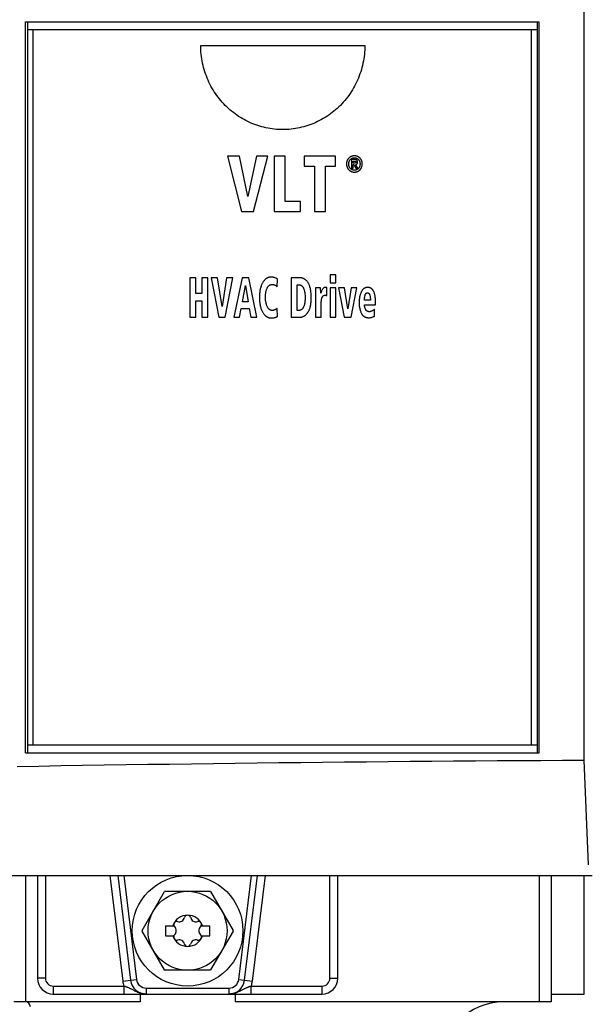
# Model space of a CAD drawing. Extents: x 0 to 841, y 0 to 594.
# Tile 8 of 66: x 114 to 150, y 239 to 301. Entities that reach past the tile are written whole.
import ezdxf

# ---------------------------------------------------------------- set-up
doc = ezdxf.new("R2010")
doc.units = 0
doc.header["$LTSCALE"] = 46.255
doc.layers.get('0').update_dxf_attribs({"linetype": 'CONTINUOUS'})

msp = doc.modelspace()

# ---------------------------------------------------------------- linework, layer by layer
at = {"color": 7, "linetype": 'CONTINUOUS'}
for p, q in [((149.66, 254.515), (149.66, 366.222)), ((114.32, 254.972), (114.32, 301.222)), ((114.32, 301.222), (146.82, 301.222)), ((114.429, 301.222), (114.429, 254.972)), ((146.716, 254.972), (146.716, 301.222)), ((146.82, 254.972), (146.82, 301.222)), ((114.429, 300.735), (146.716, 300.735)), ((114.803, 255.459), (114.803, 300.735)), ((146.335, 255.459), (146.335, 300.735)), ((125.401, 299.722), (135.785, 299.722)), ((127.854, 292.722), (127.104, 292.722)), ((127.104, 292.722), (127.99, 289.222)), ((128.379, 290.167), (127.854, 292.722)), ((128.923, 292.722), (128.379, 290.167)), ((128.74, 289.222), (129.639, 292.722)), ((129.639, 292.722), (128.923, 292.722)), ((130.735, 292.722), (130.041, 292.722)), ((130.041, 292.722), (130.041, 289.222)), ((130.735, 289.851), (130.735, 292.722)), ((133.938, 292.722), (131.947, 292.722)), ((131.947, 292.722), (131.947, 292.09)), ((133.938, 292.09), (133.938, 292.722)), ((131.947, 292.09), (132.595, 292.09)), ((132.595, 292.09), (132.595, 289.222)), ((133.289, 292.09), (133.938, 292.09)), ((133.289, 289.222), (133.289, 292.09)), ((135.125, 292.503), (134.932, 292.503)), ((134.932, 292.503), (134.932, 291.948)), ((135.042, 292.409), (135.114, 292.409)), ((135.042, 292.277), (135.042, 292.409)), ((135.138, 292.277), (135.042, 292.277)), ((135.042, 292.184), (135.091, 292.184)), ((135.042, 291.948), (135.042, 292.184)), ((135.091, 292.184), (135.211, 291.948)), ((135.339, 291.948), (135.203, 292.189)), ((134.932, 291.948), (135.042, 291.948)), ((135.211, 291.948), (135.339, 291.948)), ((131.722, 289.851), (130.735, 289.851)), ((131.722, 289.222), (131.722, 289.851)), ((127.99, 289.222), (128.74, 289.222)), ((130.041, 289.222), (131.722, 289.222)), ((132.595, 289.222), (133.289, 289.222)), ((125.091, 285.022), (124.72, 285.022)), ((124.72, 285.022), (124.72, 282.522)), ((125.091, 284.025), (125.091, 285.022)), ((125.852, 285.022), (125.481, 285.022)), ((125.481, 285.022), (125.481, 284.025)), ((125.852, 282.522), (125.852, 285.022)), ((126.47, 285.022), (126.069, 285.022)), ((126.069, 285.022), (126.542, 282.522)), ((126.75, 283.197), (126.47, 285.022)), ((127.041, 285.022), (126.75, 283.197)), ((126.943, 282.522), (127.423, 285.022)), ((127.423, 285.022), (127.041, 285.022)), ((128.029, 285.022), (127.501, 282.522)), ((128.439, 285.022), (128.029, 285.022)), ((128.949, 282.522), (128.439, 285.022)), ((130.231, 284.455), (130.249, 284.943)), ((131.686, 285.022), (131.122, 285.022)), ((131.122, 285.022), (131.122, 282.522)), ((133.95, 285.209), (133.593, 285.209)), ((133.593, 285.209), (133.593, 284.709)), ((133.593, 284.709), (133.95, 284.709)), ((133.95, 284.709), (133.95, 285.209)), ((125.481, 284.025), (125.091, 284.025)), ((128.039, 283.502), (128.233, 284.543)), ((128.233, 284.543), (128.396, 283.502)), ((131.493, 284.585), (131.589, 284.585)), ((131.493, 282.958), (131.493, 284.585)), ((132.983, 284.389), (132.656, 284.389)), ((132.666, 283.998), (132.666, 282.522)), ((132.994, 284.051), (132.983, 284.389)), ((133.379, 284.417), (133.328, 284.417)), ((133.379, 283.893), (133.379, 284.417)), ((133.95, 284.389), (133.593, 284.389)), ((133.593, 284.389), (133.593, 282.522)), ((133.95, 282.522), (133.95, 284.389)), ((134.491, 284.389), (134.118, 284.389)), ((134.118, 284.389), (134.486, 282.522)), ((134.71, 283.055), (134.491, 284.389)), ((134.93, 284.389), (134.71, 283.055)), ((134.91, 282.522), (135.281, 284.389)), ((135.281, 284.389), (134.93, 284.389)), ((125.091, 283.561), (125.481, 283.561)), ((125.091, 282.522), (125.091, 283.561)), ((125.481, 283.561), (125.481, 282.522)), ((128.396, 283.502), (128.039, 283.502)), ((133.023, 282.522), (133.023, 283.356)), ((136.138, 283.612), (135.766, 283.612)), ((136.465, 283.306), (136.465, 283.44)), ((127.861, 282.522), (127.97, 283.08)), ((127.97, 283.08), (128.469, 283.08)), ((128.469, 283.08), (128.567, 282.522)), ((130.254, 282.567), (130.24, 283.09)), ((131.611, 282.958), (131.493, 282.958)), ((135.766, 283.306), (136.465, 283.306)), ((136.402, 282.599), (136.394, 283.026)), ((124.72, 282.522), (125.091, 282.522)), ((125.481, 282.522), (125.852, 282.522)), ((126.542, 282.522), (126.943, 282.522)), ((127.501, 282.522), (127.861, 282.522)), ((128.567, 282.522), (128.949, 282.522)), ((131.122, 282.522), (131.639, 282.522)), ((132.666, 282.522), (133.023, 282.522)), ((133.593, 282.522), (133.95, 282.522)), ((134.486, 282.522), (134.91, 282.522)), ((146.716, 255.459), (114.429, 255.459)), ((114.32, 254.972), (146.82, 254.972)), ((149.939, 247.897), (149.66, 254.515)), ((84.795, 247.222), (150.18, 247.222)), ((115.07, 247.222), (115.07, 240.722)), ((120.149, 247.222), (120.962, 240.6)), ((128.177, 240.6), (128.991, 247.222)), ((134.07, 240.722), (134.07, 247.222)), ((147.57, 247.222), (147.57, 239.222)), ((149.67, 239.722), (149.67, 247.222)), ((121.695, 243.742), (123.114, 246.201)), ((123.15, 246.222), (125.989, 246.222)), ((126.025, 246.201), (127.445, 243.742)), ((123.114, 241.242), (121.695, 243.701)), ((123.17, 244.034), (123.706, 244.034)), ((123.17, 244.034), (123.17, 243.409)), ((125.433, 244.034), (125.97, 244.034)), ((125.97, 243.409), (125.97, 244.034)), ((127.445, 243.701), (126.025, 241.242)), ((123.17, 243.409), (123.706, 243.409)), ((125.433, 243.409), (125.97, 243.409)), ((125.989, 241.222), (123.15, 241.222)), ((121.57, 239.222), (113.57, 239.222)), ((116.07, 239.722), (133.07, 239.722)), ((121.57, 239.722), (121.57, 239.222)), ((127.57, 239.722), (127.57, 239.222)), ((147.57, 239.222), (127.57, 239.222)), ((147.57, 239.722), (149.67, 239.722))]:
    msp.add_line(p, q, dxfattribs=at)
at = {"color": 9, "linetype": 'CONTINUOUS'}
for p, q in [((114.32, 247.222), (114.32, 239.222)), ((115.57, 247.222), (115.57, 240.722)), ((119.645, 247.222), (120.466, 240.539)), ((120.527, 247.222), (121.334, 240.646)), ((127.805, 240.646), (128.613, 247.222)), ((128.674, 240.539), (129.494, 247.222)), ((133.57, 240.722), (133.57, 247.222)), ((146.82, 247.222), (146.82, 239.222)), ((115.57, 240.722), (115.07, 240.722)), ((120.466, 240.539), (121.334, 240.646)), ((127.805, 240.646), (128.674, 240.539)), ((133.57, 240.722), (134.07, 240.722)), ((116.07, 240.222), (120.54, 240.222)), ((116.07, 240.222), (116.07, 239.722)), ((120.54, 240.222), (120.54, 239.722)), ((121.954, 240.097), (127.185, 240.097)), ((121.954, 240.097), (121.954, 239.722)), ((127.185, 240.097), (127.185, 239.722)), ((128.599, 240.222), (133.07, 240.222)), ((128.599, 239.722), (128.599, 240.222)), ((133.07, 240.222), (133.07, 239.722))]:
    msp.add_line(p, q, dxfattribs=at)
at = {"color": 7, "linetype": 'CONTINUOUS'}
for points in [[(135.785, 299.722), (135.783, 299.58), (135.778, 299.439), (135.769, 299.297), (135.756, 299.156), (135.739, 299.016), (135.719, 298.876), (135.696, 298.736), (135.668, 298.598), (135.637, 298.46), (135.603, 298.323), (135.565, 298.187), (135.524, 298.052), (135.479, 297.919), (135.43, 297.787), (135.379, 297.656), (135.324, 297.527), (135.266, 297.399), (135.204, 297.274), (135.14, 297.149), (135.072, 297.027), (135.001, 296.907), (134.927, 296.789), (134.85, 296.673), (134.771, 296.559), (134.688, 296.447), (134.603, 296.338), (134.515, 296.231), (134.424, 296.127), (134.331, 296.025), (134.235, 295.926), (134.137, 295.83), (134.037, 295.736), (133.934, 295.645), (133.829, 295.557), (133.722, 295.472), (133.613, 295.39), (133.502, 295.31), (133.389, 295.234), (133.275, 295.161), (133.158, 295.091), (133.04, 295.025), (132.921, 294.961), (132.799, 294.901), (132.677, 294.844), (132.553, 294.79), (132.428, 294.74), (132.302, 294.693), (132.174, 294.649), (132.046, 294.609), (131.917, 294.572), (131.787, 294.539), (131.656, 294.509), (131.525, 294.482), (131.393, 294.46), (131.26, 294.44), (131.127, 294.424), (130.994, 294.412), (130.86, 294.403), (130.727, 294.398), (130.593, 294.396), (130.459, 294.398), (130.325, 294.403), (130.192, 294.412), (130.058, 294.424), (129.926, 294.44), (129.793, 294.46), (129.661, 294.482), (129.53, 294.509), (129.399, 294.539), (129.269, 294.572), (129.14, 294.609), (129.011, 294.649), (128.884, 294.693), (128.758, 294.74), (128.633, 294.79), (128.509, 294.844), (128.386, 294.901), (128.265, 294.961), (128.146, 295.025), (128.028, 295.091), (127.911, 295.161), (127.796, 295.234), (127.684, 295.31), (127.573, 295.39), (127.464, 295.472), (127.357, 295.557), (127.252, 295.645), (127.149, 295.736), (127.049, 295.83), (126.951, 295.926), (126.855, 296.025), (126.762, 296.127), (126.671, 296.231), (126.583, 296.338), (126.498, 296.447), (126.415, 296.559), (126.336, 296.673), (126.259, 296.789), (126.185, 296.907), (126.114, 297.027), (126.047, 297.149), (125.982, 297.274), (125.92, 297.399), (125.862, 297.527), (125.807, 297.656), (125.756, 297.787), (125.707, 297.919), (125.662, 298.052), (125.621, 298.187), (125.583, 298.323), (125.549, 298.46), (125.518, 298.598), (125.491, 298.736), (125.467, 298.876), (125.447, 299.016), (125.43, 299.156), (125.417, 299.297), (125.408, 299.439), (125.403, 299.58), (125.401, 299.722)], [(135.125, 292.737), (135.099, 292.737), (135.074, 292.735), (135.05, 292.732), (135.027, 292.729), (135.005, 292.724), (134.983, 292.718), (134.962, 292.712), (134.941, 292.704), (134.921, 292.696), (134.901, 292.686), (134.882, 292.676), (134.863, 292.665), (134.844, 292.652), (134.826, 292.638), (134.807, 292.623), (134.789, 292.607), (134.771, 292.59)], [(135.48, 292.589), (135.464, 292.606), (135.447, 292.621), (135.43, 292.635), (135.413, 292.648), (135.395, 292.66), (135.378, 292.671), (135.36, 292.681), (135.341, 292.691), (135.322, 292.699), (135.303, 292.707), (135.283, 292.714), (135.262, 292.72), (135.241, 292.725), (135.22, 292.729), (135.197, 292.733), (135.174, 292.735), (135.15, 292.737), (135.125, 292.737)], [(134.771, 292.59), (134.754, 292.571), (134.738, 292.553), (134.724, 292.534), (134.71, 292.516), (134.698, 292.496), (134.687, 292.477), (134.676, 292.457), (134.667, 292.437), (134.658, 292.416), (134.651, 292.394), (134.644, 292.372), (134.638, 292.35), (134.633, 292.326), (134.629, 292.302), (134.626, 292.276), (134.624, 292.25), (134.624, 292.222)], [(134.624, 292.222), (134.624, 292.195), (134.626, 292.169), (134.629, 292.144), (134.633, 292.12), (134.638, 292.096), (134.644, 292.074), (134.651, 292.052), (134.658, 292.03), (134.667, 292.009), (134.676, 291.989), (134.686, 291.969), (134.698, 291.95), (134.71, 291.931), (134.723, 291.912), (134.738, 291.893), (134.753, 291.875), (134.77, 291.857)], [(134.767, 292.222), (134.768, 292.247), (134.77, 292.27), (134.772, 292.293), (134.776, 292.313), (134.78, 292.333), (134.785, 292.352), (134.79, 292.37), (134.797, 292.388), (134.804, 292.404), (134.811, 292.42), (134.819, 292.436), (134.828, 292.451), (134.838, 292.465), (134.848, 292.479), (134.859, 292.493), (134.871, 292.506)], [(134.871, 291.938), (134.859, 291.951), (134.848, 291.965), (134.838, 291.979), (134.828, 291.993), (134.819, 292.008), (134.811, 292.024), (134.804, 292.04), (134.797, 292.056), (134.79, 292.073), (134.785, 292.092), (134.78, 292.111), (134.776, 292.13), (134.772, 292.151), (134.77, 292.174), (134.768, 292.197), (134.767, 292.222)], [(134.871, 292.506), (134.884, 292.52), (134.898, 292.532), (134.912, 292.544), (134.926, 292.554), (134.94, 292.564), (134.954, 292.573), (134.969, 292.58), (134.984, 292.587), (134.999, 292.593), (135.015, 292.599), (135.032, 292.604), (135.049, 292.607), (135.066, 292.611), (135.085, 292.613), (135.104, 292.614), (135.125, 292.615)], [(135.114, 292.409), (135.128, 292.409), (135.141, 292.408), (135.153, 292.406), (135.165, 292.404), (135.175, 292.402), (135.185, 292.399)], [(135.125, 292.615), (135.144, 292.614), (135.162, 292.613), (135.18, 292.611), (135.197, 292.608), (135.213, 292.605), (135.229, 292.601), (135.244, 292.596), (135.259, 292.59), (135.273, 292.584), (135.287, 292.577), (135.301, 292.569), (135.314, 292.561), (135.328, 292.552), (135.341, 292.541), (135.354, 292.53), (135.367, 292.518), (135.379, 292.505)], [(135.277, 292.467), (135.269, 292.472), (135.26, 292.476), (135.251, 292.481), (135.241, 292.485), (135.229, 292.489), (135.216, 292.493), (135.202, 292.496), (135.186, 292.499), (135.168, 292.501), (135.148, 292.502), (135.125, 292.503)], [(135.195, 292.29), (135.191, 292.288), (135.186, 292.285), (135.18, 292.283), (135.174, 292.281), (135.167, 292.28), (135.159, 292.278), (135.149, 292.277), (135.138, 292.277)], [(135.185, 292.399), (135.189, 292.398), (135.193, 292.396), (135.196, 292.394), (135.199, 292.392), (135.202, 292.39), (135.204, 292.388), (135.207, 292.385), (135.209, 292.383), (135.211, 292.38), (135.213, 292.376), (135.214, 292.373), (135.216, 292.369), (135.217, 292.365), (135.218, 292.36), (135.219, 292.354), (135.219, 292.348)], [(135.219, 292.348), (135.219, 292.34), (135.218, 292.333), (135.218, 292.326), (135.216, 292.321), (135.215, 292.316), (135.213, 292.312), (135.212, 292.308), (135.21, 292.304), (135.208, 292.301), (135.206, 292.299), (135.203, 292.296), (135.201, 292.294), (135.198, 292.292), (135.195, 292.29)], [(135.203, 292.189), (135.214, 292.19), (135.223, 292.192), (135.233, 292.195), (135.241, 292.197), (135.25, 292.201), (135.257, 292.204), (135.265, 292.208), (135.272, 292.213), (135.279, 292.217), (135.286, 292.223), (135.293, 292.229)], [(135.329, 292.336), (135.329, 292.352), (135.328, 292.365), (135.326, 292.377), (135.324, 292.388), (135.322, 292.398), (135.319, 292.407), (135.316, 292.416), (135.313, 292.423), (135.309, 292.43), (135.306, 292.437), (135.302, 292.442), (135.297, 292.448), (135.292, 292.453), (135.288, 292.458), (135.282, 292.462), (135.277, 292.467)], [(135.293, 292.229), (135.297, 292.233), (135.301, 292.238), (135.305, 292.243), (135.309, 292.249), (135.313, 292.255), (135.316, 292.262), (135.319, 292.27), (135.322, 292.278), (135.324, 292.287), (135.326, 292.298), (135.328, 292.309), (135.329, 292.322), (135.329, 292.336)], [(135.379, 292.505), (135.391, 292.492), (135.402, 292.478), (135.412, 292.464), (135.422, 292.45), (135.43, 292.435), (135.439, 292.419), (135.446, 292.403), (135.453, 292.387), (135.459, 292.369), (135.464, 292.351), (135.469, 292.332), (135.473, 292.312), (135.476, 292.292), (135.479, 292.269), (135.48, 292.246), (135.481, 292.222)], [(135.481, 292.222), (135.48, 292.197), (135.479, 292.174), (135.476, 292.151), (135.473, 292.13), (135.469, 292.111), (135.464, 292.092), (135.459, 292.074), (135.453, 292.056), (135.446, 292.04), (135.438, 292.024), (135.43, 292.008), (135.422, 291.993), (135.412, 291.979), (135.402, 291.965), (135.391, 291.952), (135.38, 291.939)], [(135.624, 292.222), (135.624, 292.25), (135.622, 292.276), (135.619, 292.301), (135.615, 292.326), (135.611, 292.349), (135.605, 292.372), (135.599, 292.394), (135.591, 292.415), (135.583, 292.436), (135.574, 292.457), (135.563, 292.477), (135.552, 292.496), (135.54, 292.515), (135.527, 292.534), (135.513, 292.553), (135.497, 292.571), (135.48, 292.589)], [(135.481, 291.857), (135.498, 291.875), (135.513, 291.893), (135.528, 291.912), (135.541, 291.931), (135.553, 291.95), (135.564, 291.97), (135.574, 291.989), (135.583, 292.01), (135.591, 292.031), (135.599, 292.052), (135.605, 292.074), (135.611, 292.097), (135.616, 292.12), (135.619, 292.144), (135.622, 292.169), (135.624, 292.195), (135.624, 292.222)], [(134.77, 291.857), (134.787, 291.84), (134.805, 291.824), (134.822, 291.809), (134.84, 291.796), (134.858, 291.784), (134.876, 291.773), (134.894, 291.762), (134.912, 291.753), (134.931, 291.745), (134.95, 291.737), (134.97, 291.73), (134.99, 291.724), (135.011, 291.719), (135.032, 291.715), (135.054, 291.712), (135.076, 291.709), (135.1, 291.708), (135.125, 291.707)], [(135.125, 291.828), (135.104, 291.829), (135.085, 291.83), (135.067, 291.832), (135.049, 291.836), (135.033, 291.839), (135.016, 291.844), (135, 291.85), (134.985, 291.856), (134.97, 291.863), (134.955, 291.871), (134.941, 291.879), (134.926, 291.889), (134.912, 291.9), (134.898, 291.911), (134.884, 291.924), (134.871, 291.938)], [(135.38, 291.939), (135.367, 291.925), (135.354, 291.913), (135.34, 291.902), (135.327, 291.892), (135.314, 291.882), (135.3, 291.874), (135.286, 291.866), (135.272, 291.859), (135.258, 291.853), (135.243, 291.847), (135.228, 291.842), (135.212, 291.838), (135.196, 291.835), (135.179, 291.832), (135.162, 291.83), (135.144, 291.829), (135.125, 291.828)], [(135.125, 291.707), (135.15, 291.708), (135.174, 291.709), (135.197, 291.712), (135.22, 291.715), (135.242, 291.72), (135.263, 291.725), (135.283, 291.731), (135.303, 291.738), (135.322, 291.745), (135.341, 291.754), (135.36, 291.763), (135.378, 291.774), (135.396, 291.785), (135.413, 291.797), (135.431, 291.81), (135.448, 291.825), (135.465, 291.84), (135.481, 291.857)], [(129.356, 284.768), (129.339, 284.744), (129.322, 284.717), (129.304, 284.687), (129.287, 284.655), (129.27, 284.619), (129.253, 284.58), (129.235, 284.536), (129.218, 284.488), (129.201, 284.435), (129.184, 284.375)], [(129.83, 285.066), (129.81, 285.066), (129.79, 285.065), (129.77, 285.062), (129.751, 285.059), (129.731, 285.055), (129.712, 285.05), (129.692, 285.044), (129.672, 285.037), (129.652, 285.029), (129.632, 285.02), (129.611, 285.009), (129.591, 284.997), (129.57, 284.984), (129.548, 284.969), (129.526, 284.952), (129.504, 284.933), (129.481, 284.912), (129.457, 284.889), (129.433, 284.864), (129.408, 284.835), (129.382, 284.803), (129.356, 284.768)], [(129.609, 284.381), (129.622, 284.405), (129.635, 284.427), (129.648, 284.447), (129.661, 284.465), (129.674, 284.482), (129.687, 284.496), (129.699, 284.51), (129.712, 284.522), (129.725, 284.533), (129.738, 284.542), (129.75, 284.551), (129.763, 284.559), (129.776, 284.566), (129.79, 284.573), (129.803, 284.578), (129.817, 284.583), (129.831, 284.587), (129.845, 284.591), (129.86, 284.593), (129.875, 284.595), (129.891, 284.596), (129.907, 284.597)], [(129.991, 285.055), (129.958, 285.059), (129.922, 285.063), (129.88, 285.065), (129.83, 285.066)], [(129.907, 284.597), (129.934, 284.596), (129.958, 284.595), (129.98, 284.592), (130, 284.589), (130.018, 284.586), (130.034, 284.582), (130.05, 284.577), (130.064, 284.572), (130.077, 284.567), (130.09, 284.561), (130.101, 284.555), (130.112, 284.548)], [(130.108, 285.022), (130.089, 285.029), (130.07, 285.036), (130.05, 285.042), (130.031, 285.047), (130.011, 285.051), (129.991, 285.055)], [(130.249, 284.943), (130.24, 284.951), (130.228, 284.959), (130.214, 284.968), (130.196, 284.979), (130.173, 284.991), (130.144, 285.005), (130.108, 285.022)], [(132.176, 284.742), (132.152, 284.773), (132.129, 284.801), (132.106, 284.827), (132.083, 284.85), (132.06, 284.871), (132.038, 284.891), (132.016, 284.908), (131.995, 284.924), (131.973, 284.939), (131.952, 284.952), (131.931, 284.963), (131.909, 284.974), (131.888, 284.983), (131.866, 284.992), (131.845, 284.999), (131.823, 285.005), (131.801, 285.01), (131.779, 285.015), (131.756, 285.018), (131.733, 285.02), (131.71, 285.022), (131.686, 285.022)], [(132.393, 283.75), (132.391, 283.863), (132.387, 283.965), (132.381, 284.057), (132.373, 284.139), (132.363, 284.213), (132.352, 284.28), (132.34, 284.341), (132.327, 284.396), (132.314, 284.447), (132.3, 284.492), (132.285, 284.534), (132.271, 284.572), (132.255, 284.607), (132.24, 284.639), (132.224, 284.668), (132.208, 284.695), (132.192, 284.719), (132.176, 284.742)], [(129.184, 284.375), (129.172, 284.326), (129.161, 284.273), (129.15, 284.216), (129.141, 284.156), (129.133, 284.091), (129.126, 284.022), (129.121, 283.947), (129.118, 283.868), (129.117, 283.783)], [(129.498, 283.775), (129.499, 283.849), (129.502, 283.918), (129.506, 283.98), (129.513, 284.037), (129.52, 284.089), (129.528, 284.136), (129.538, 284.18), (129.548, 284.22), (129.559, 284.258), (129.571, 284.292), (129.583, 284.324), (129.596, 284.353), (129.609, 284.381)], [(130.112, 284.548), (130.145, 284.526), (130.17, 284.508), (130.191, 284.492), (130.207, 284.478), (130.22, 284.466), (130.231, 284.455)], [(131.589, 284.585), (131.608, 284.584), (131.627, 284.583), (131.644, 284.581), (131.661, 284.578), (131.677, 284.574), (131.692, 284.57), (131.707, 284.564), (131.722, 284.559), (131.736, 284.552), (131.75, 284.545), (131.763, 284.537), (131.777, 284.528), (131.79, 284.518), (131.803, 284.508), (131.815, 284.496), (131.828, 284.483), (131.84, 284.47), (131.852, 284.455), (131.864, 284.438), (131.876, 284.42), (131.888, 284.4), (131.9, 284.378), (131.912, 284.354), (131.923, 284.328), (131.934, 284.299), (131.945, 284.266), (131.955, 284.231), (131.965, 284.191), (131.975, 284.147), (131.983, 284.098), (131.991, 284.043), (131.998, 283.981), (132.003, 283.913), (132.006, 283.835), (132.007, 283.748)], [(132.656, 284.389), (132.659, 284.34), (132.662, 284.285), (132.664, 284.223), (132.665, 284.155), (132.666, 284.08), (132.666, 283.998)], [(133.053, 284.197), (133.032, 284.144), (133.012, 284.095), (132.994, 284.051)], [(133.114, 284.312), (133.102, 284.294), (133.09, 284.274), (133.078, 284.252), (133.066, 284.227), (133.053, 284.197)], [(133.202, 284.391), (133.19, 284.385), (133.179, 284.378), (133.169, 284.37), (133.159, 284.362), (133.149, 284.354), (133.139, 284.344), (133.13, 284.334), (133.122, 284.324), (133.114, 284.312)], [(133.328, 284.417), (133.308, 284.416), (133.29, 284.415), (133.274, 284.413), (133.259, 284.41), (133.246, 284.407), (133.233, 284.404), (133.222, 284.4), (133.211, 284.395), (133.202, 284.391)], [(135.56, 284.13), (135.543, 284.092), (135.526, 284.052), (135.51, 284.011), (135.495, 283.967), (135.482, 283.921), (135.469, 283.874), (135.458, 283.824), (135.449, 283.771), (135.44, 283.715), (135.434, 283.657), (135.429, 283.595), (135.426, 283.53), (135.424, 283.461)], [(135.95, 284.416), (135.929, 284.415), (135.908, 284.413), (135.888, 284.41), (135.869, 284.406), (135.85, 284.401), (135.832, 284.396), (135.814, 284.389), (135.797, 284.382), (135.78, 284.374), (135.764, 284.365), (135.747, 284.356), (135.731, 284.345), (135.715, 284.333), (135.699, 284.32), (135.684, 284.306), (135.668, 284.29), (135.653, 284.273), (135.637, 284.254), (135.622, 284.234), (135.606, 284.212), (135.591, 284.187), (135.576, 284.16), (135.56, 284.13)], [(135.792, 283.881), (135.797, 283.902), (135.803, 283.922), (135.809, 283.941), (135.816, 283.958), (135.823, 283.974), (135.83, 283.989), (135.838, 284.004), (135.847, 284.017)], [(135.847, 284.017), (135.851, 284.024), (135.857, 284.03), (135.862, 284.036), (135.867, 284.041), (135.873, 284.046), (135.879, 284.05), (135.885, 284.054), (135.892, 284.058), (135.899, 284.061), (135.906, 284.064), (135.914, 284.066), (135.922, 284.068), (135.931, 284.069), (135.94, 284.07), (135.95, 284.07)], [(136.08, 284.401), (136.045, 284.407), (136.017, 284.411), (135.994, 284.414), (135.976, 284.415), (135.962, 284.416), (135.95, 284.416)], [(135.95, 284.07), (135.96, 284.07), (135.97, 284.069), (135.978, 284.068), (135.987, 284.066), (135.995, 284.064), (136.002, 284.061), (136.01, 284.058), (136.017, 284.055), (136.023, 284.051), (136.03, 284.046), (136.036, 284.041), (136.043, 284.036), (136.049, 284.03), (136.055, 284.023), (136.061, 284.016), (136.067, 284.007), (136.073, 283.998), (136.078, 283.988), (136.084, 283.976), (136.09, 283.963), (136.095, 283.948), (136.1, 283.931)], [(136.251, 284.296), (136.23, 284.315), (136.211, 284.332), (136.194, 284.346), (136.178, 284.357), (136.163, 284.367), (136.149, 284.375), (136.136, 284.382), (136.124, 284.387), (136.112, 284.392), (136.101, 284.396), (136.09, 284.398), (136.08, 284.401)], [(136.401, 284.007), (136.387, 284.051), (136.373, 284.09), (136.36, 284.124), (136.346, 284.154), (136.333, 284.18), (136.32, 284.203), (136.308, 284.224), (136.296, 284.242), (136.284, 284.258), (136.273, 284.272), (136.262, 284.285), (136.251, 284.296)], [(136.465, 283.44), (136.464, 283.541), (136.46, 283.63), (136.454, 283.707), (136.447, 283.774), (136.439, 283.834), (136.431, 283.886), (136.421, 283.931), (136.412, 283.972), (136.401, 284.007)], [(129.117, 283.783), (129.119, 283.691), (129.123, 283.605), (129.128, 283.525), (129.136, 283.45), (129.146, 283.379), (129.157, 283.313), (129.169, 283.251), (129.182, 283.193), (129.197, 283.139), (129.213, 283.087), (129.229, 283.039), (129.246, 282.993), (129.265, 282.95), (129.284, 282.909), (129.303, 282.87), (129.323, 282.834)], [(129.618, 283.182), (129.603, 283.21), (129.59, 283.241), (129.577, 283.273), (129.564, 283.308), (129.553, 283.345), (129.542, 283.386), (129.532, 283.429), (129.523, 283.476), (129.515, 283.526), (129.508, 283.581), (129.503, 283.64), (129.5, 283.704), (129.498, 283.775)], [(132.007, 283.748), (132.005, 283.674), (132.002, 283.607), (131.997, 283.545), (131.99, 283.487), (131.982, 283.435), (131.973, 283.386), (131.962, 283.34), (131.951, 283.298), (131.939, 283.258), (131.926, 283.221), (131.912, 283.186)], [(132.169, 282.814), (132.187, 282.839), (132.205, 282.866), (132.222, 282.895), (132.239, 282.926), (132.256, 282.96), (132.272, 282.996), (132.287, 283.034), (132.302, 283.076), (132.316, 283.121), (132.33, 283.169), (132.343, 283.222), (132.354, 283.279), (132.365, 283.342), (132.374, 283.409), (132.382, 283.483), (132.388, 283.564), (132.392, 283.653), (132.393, 283.75)], [(133.023, 283.356), (133.025, 283.425), (133.028, 283.493), (133.033, 283.561)], [(133.033, 283.561), (133.038, 283.603), (133.044, 283.641), (133.05, 283.676), (133.058, 283.709), (133.065, 283.739)], [(133.065, 283.739), (133.071, 283.758), (133.077, 283.776), (133.084, 283.791), (133.091, 283.806), (133.098, 283.819), (133.105, 283.831), (133.112, 283.842), (133.12, 283.852), (133.128, 283.861), (133.136, 283.87)], [(133.136, 283.87), (133.143, 283.876), (133.15, 283.883), (133.157, 283.888), (133.165, 283.893), (133.173, 283.897), (133.181, 283.902), (133.19, 283.905), (133.2, 283.908), (133.21, 283.911), (133.221, 283.913), (133.232, 283.915), (133.245, 283.916), (133.259, 283.916)], [(133.259, 283.916), (133.275, 283.916), (133.292, 283.915), (133.307, 283.913), (133.322, 283.91), (133.337, 283.907), (133.352, 283.903), (133.366, 283.899), (133.379, 283.893)], [(135.424, 283.461), (135.426, 283.386), (135.429, 283.316), (135.434, 283.251), (135.441, 283.191), (135.449, 283.135), (135.459, 283.082), (135.469, 283.033), (135.481, 282.987), (135.494, 282.944), (135.507, 282.904), (135.522, 282.866), (135.537, 282.83), (135.553, 282.796), (135.57, 282.764)], [(135.766, 283.612), (135.766, 283.632), (135.767, 283.659), (135.769, 283.692), (135.771, 283.731)], [(135.771, 283.731), (135.774, 283.766), (135.778, 283.803), (135.784, 283.842), (135.792, 283.881)], [(136.1, 283.931), (136.108, 283.901), (136.115, 283.869), (136.121, 283.834), (136.127, 283.797), (136.131, 283.756), (136.135, 283.712), (136.137, 283.664), (136.138, 283.612)], [(129.323, 282.834), (129.345, 282.797), (129.367, 282.765), (129.388, 282.735), (129.409, 282.707), (129.43, 282.682), (129.451, 282.66), (129.472, 282.639), (129.493, 282.619), (129.514, 282.602), (129.535, 282.586), (129.556, 282.571), (129.577, 282.558), (129.598, 282.546), (129.619, 282.535), (129.641, 282.525), (129.663, 282.516), (129.685, 282.508), (129.708, 282.501), (129.731, 282.495), (129.754, 282.491), (129.779, 282.487), (129.804, 282.484), (129.83, 282.482), (129.856, 282.482)], [(129.914, 282.959), (129.899, 282.96), (129.885, 282.961), (129.871, 282.963), (129.858, 282.965), (129.845, 282.968), (129.832, 282.972), (129.819, 282.977), (129.806, 282.982), (129.793, 282.988), (129.78, 282.995), (129.768, 283.003), (129.755, 283.012), (129.742, 283.022), (129.729, 283.033), (129.716, 283.045), (129.702, 283.059), (129.689, 283.074), (129.675, 283.091), (129.661, 283.11), (129.647, 283.132), (129.632, 283.155), (129.618, 283.182)], [(130.134, 283.015), (130.121, 283.007), (130.108, 283), (130.094, 282.993), (130.079, 282.987), (130.063, 282.981), (130.046, 282.976), (130.028, 282.971), (130.009, 282.967), (129.988, 282.964), (129.965, 282.961), (129.941, 282.96), (129.914, 282.959)], [(130.24, 283.09), (130.233, 283.084), (130.223, 283.076), (130.209, 283.066), (130.191, 283.053), (130.166, 283.037), (130.134, 283.015)], [(131.912, 283.186), (131.902, 283.163), (131.891, 283.142), (131.881, 283.122), (131.87, 283.104), (131.859, 283.088), (131.848, 283.074), (131.836, 283.06), (131.825, 283.048), (131.813, 283.036), (131.801, 283.026), (131.789, 283.016), (131.777, 283.007), (131.764, 282.999), (131.751, 282.992), (131.738, 282.986), (131.724, 282.98), (131.71, 282.974), (131.695, 282.97), (131.68, 282.966), (131.664, 282.963), (131.647, 282.96), (131.629, 282.958), (131.611, 282.958)], [(131.639, 282.522), (131.666, 282.522), (131.693, 282.524), (131.719, 282.527), (131.745, 282.531), (131.77, 282.536), (131.794, 282.542), (131.819, 282.549), (131.843, 282.557), (131.866, 282.566), (131.89, 282.576), (131.913, 282.588), (131.936, 282.6), (131.959, 282.614), (131.982, 282.629), (132.005, 282.646), (132.028, 282.664), (132.051, 282.684), (132.074, 282.706), (132.098, 282.729), (132.121, 282.755), (132.145, 282.783), (132.169, 282.814)], [(135.57, 282.764), (135.583, 282.74), (135.597, 282.718), (135.612, 282.698), (135.626, 282.679), (135.641, 282.661), (135.656, 282.644), (135.672, 282.629), (135.688, 282.614), (135.704, 282.6), (135.721, 282.588), (135.738, 282.576), (135.755, 282.565), (135.773, 282.555), (135.792, 282.546), (135.811, 282.537), (135.831, 282.529), (135.852, 282.522), (135.874, 282.516), (135.896, 282.511), (135.92, 282.506), (135.944, 282.502), (135.97, 282.5), (135.997, 282.498), (136.026, 282.497)], [(135.838, 283.01), (135.827, 283.03), (135.817, 283.051), (135.808, 283.072), (135.799, 283.094), (135.792, 283.117), (135.785, 283.14), (135.78, 283.165), (135.775, 283.191), (135.771, 283.217), (135.768, 283.245), (135.766, 283.275), (135.766, 283.306)], [(136.06, 282.878), (136.042, 282.879), (136.026, 282.88), (136.011, 282.883), (135.996, 282.886), (135.983, 282.89), (135.97, 282.894), (135.957, 282.899), (135.946, 282.904), (135.934, 282.91), (135.923, 282.916), (135.913, 282.924), (135.903, 282.931), (135.893, 282.94), (135.883, 282.949), (135.873, 282.959), (135.864, 282.97), (135.855, 282.982), (135.846, 282.995), (135.838, 283.01)], [(136.153, 282.89), (136.133, 282.885), (136.116, 282.882), (136.101, 282.88), (136.086, 282.879), (136.073, 282.878), (136.06, 282.878)], [(136.242, 282.924), (136.227, 282.917), (136.212, 282.91), (136.194, 282.903), (136.175, 282.896), (136.153, 282.89)], [(136.394, 283.026), (136.37, 283.007), (136.344, 282.987), (136.314, 282.967), (136.281, 282.946), (136.242, 282.924)], [(129.856, 282.482), (129.897, 282.482), (129.934, 282.484), (129.969, 282.487), (130.001, 282.491), (130.032, 282.496), (130.059, 282.501), (130.085, 282.507), (130.108, 282.513)], [(130.108, 282.513), (130.149, 282.526), (130.181, 282.536), (130.206, 282.546), (130.226, 282.554), (130.241, 282.561), (130.254, 282.567)], [(136.026, 282.497), (136.056, 282.498), (136.085, 282.5), (136.114, 282.503), (136.142, 282.507), (136.171, 282.512), (136.199, 282.518), (136.228, 282.526), (136.256, 282.534), (136.285, 282.544), (136.314, 282.556), (136.343, 282.569), (136.372, 282.583), (136.402, 282.599)], [(113.792, 254.12), (115.165, 254.143), (116.541, 254.166), (117.917, 254.188), (119.295, 254.21), (120.674, 254.23), (122.054, 254.25), (123.435, 254.27), (124.817, 254.289), (126.199, 254.307), (127.582, 254.324), (128.965, 254.341), (130.348, 254.358), (131.732, 254.373), (133.115, 254.388), (134.498, 254.402), (135.881, 254.416), (137.263, 254.429), (138.645, 254.441), (140.025, 254.453), (141.406, 254.463), (142.785, 254.474), (144.162, 254.483), (145.539, 254.492), (146.914, 254.5), (148.288, 254.508), (149.66, 254.515)]]:
    msp.add_lwpolyline(points, dxfattribs=at)
at = {"color": 9, "linetype": 'CONTINUOUS'}
for points in [[(121.018, 240.024), (120.982, 240.042), (120.948, 240.06), (120.915, 240.076), (120.884, 240.091), (120.854, 240.105), (120.824, 240.119), (120.796, 240.131), (120.768, 240.143), (120.741, 240.154), (120.714, 240.164), (120.688, 240.174), (120.662, 240.183), (120.637, 240.192), (120.612, 240.2), (120.588, 240.208), (120.564, 240.215), (120.54, 240.222)], [(121.298, 239.88), (121.24, 239.909), (121.187, 239.935), (121.14, 239.959), (121.096, 239.982), (121.018, 240.024)], [(121.954, 239.722), (121.904, 239.723), (121.853, 239.726), (121.803, 239.731), (121.752, 239.737), (121.7, 239.746), (121.648, 239.757), (121.595, 239.77), (121.541, 239.786), (121.485, 239.804), (121.427, 239.825), (121.364, 239.851), (121.298, 239.88)], [(127.841, 239.88), (127.775, 239.851), (127.712, 239.825), (127.654, 239.804), (127.598, 239.786), (127.544, 239.77), (127.491, 239.757), (127.439, 239.746), (127.388, 239.737), (127.337, 239.731), (127.286, 239.726), (127.235, 239.723), (127.185, 239.722)], [(128.043, 239.982), (127.999, 239.959), (127.952, 239.935), (127.9, 239.909), (127.841, 239.88)], [(128.599, 240.222), (128.575, 240.215), (128.551, 240.208), (128.527, 240.2), (128.502, 240.192), (128.477, 240.183), (128.451, 240.174), (128.425, 240.164), (128.398, 240.154), (128.371, 240.143), (128.343, 240.131), (128.315, 240.119), (128.286, 240.105), (128.255, 240.091), (128.224, 240.076), (128.191, 240.06), (128.157, 240.042), (128.121, 240.024), (128.043, 239.982)]]:
    msp.add_lwpolyline(points, dxfattribs=at)
at = {"color": 7, "linetype": 'CONTINUOUS'}
for radius in [3.5, 2.5]:
    msp.add_circle((124.57, 243.722), radius, dxfattribs=at)
for centre, radius, start, end in [((124.57, 243.722), 2.875, 119.59185, 120.40815), ((124.57, 243.722), 2.875, 59.59185, 60.40815), ((124.57, 243.722), 0.988, 18.44872, 161.55128), ((123.885, 244.117), 0.198, 73.63362, 226.36638), ((124.039, 244.641), 0.348, 253.63362, 346.36638), ((124.57, 244.512), 0.198, 13.63362, 166.36638), ((125.1, 244.641), 0.348, 193.63362, 286.36638), ((125.254, 244.117), 0.198, 313.63362, 106.36638), ((124.57, 243.722), 2.875, 179.59185, 180.40815), ((123.509, 243.722), 0.348, 313.63362, 46.36638), ((125.63, 243.722), 0.348, 133.63362, 226.36638), ((124.57, 243.722), 2.875, 359.59185, 0.40815), ((124.57, 243.722), 0.988, 198.44872, 341.55128), ((123.885, 243.327), 0.198, 133.63362, 286.36638), ((124.039, 242.803), 0.348, 13.63362, 106.36638), ((124.57, 242.932), 0.198, 193.63362, 346.36638), ((125.1, 242.803), 0.348, 73.63362, 166.36638), ((125.254, 243.327), 0.198, 253.63362, 46.36638), ((124.57, 243.722), 2.875, 239.59185, 240.40815), ((124.57, 243.722), 2.875, 299.59185, 300.40815), ((116.07, 240.722), 1, 180, 270), ((121.954, 240.722), 1, 187, 270), ((127.185, 240.722), 1, 270, 353), ((133.07, 240.722), 1, 270, 360), ((114.32, 238.922), 0.3, 0, 90), ((144.57, 235.222), 4, 90, 270)]:
    msp.add_arc(centre, radius, start, end, dxfattribs=at)
at = {"color": 9, "linetype": 'CONTINUOUS'}
for centre, radius, start, end in [((116.07, 240.722), 0.5, 180, 270), ((121.954, 240.722), 1.5, 187, 199.47122), ((121.954, 240.722), 0.625, 187, 270), ((127.185, 240.722), 0.625, 270, 353), ((127.185, 240.722), 1.5, 340.52878, 353), ((133.07, 240.722), 0.5, 270, 360)]:
    msp.add_arc(centre, radius, start, end, dxfattribs=at)

doc.saveas('drawing.dxf')
